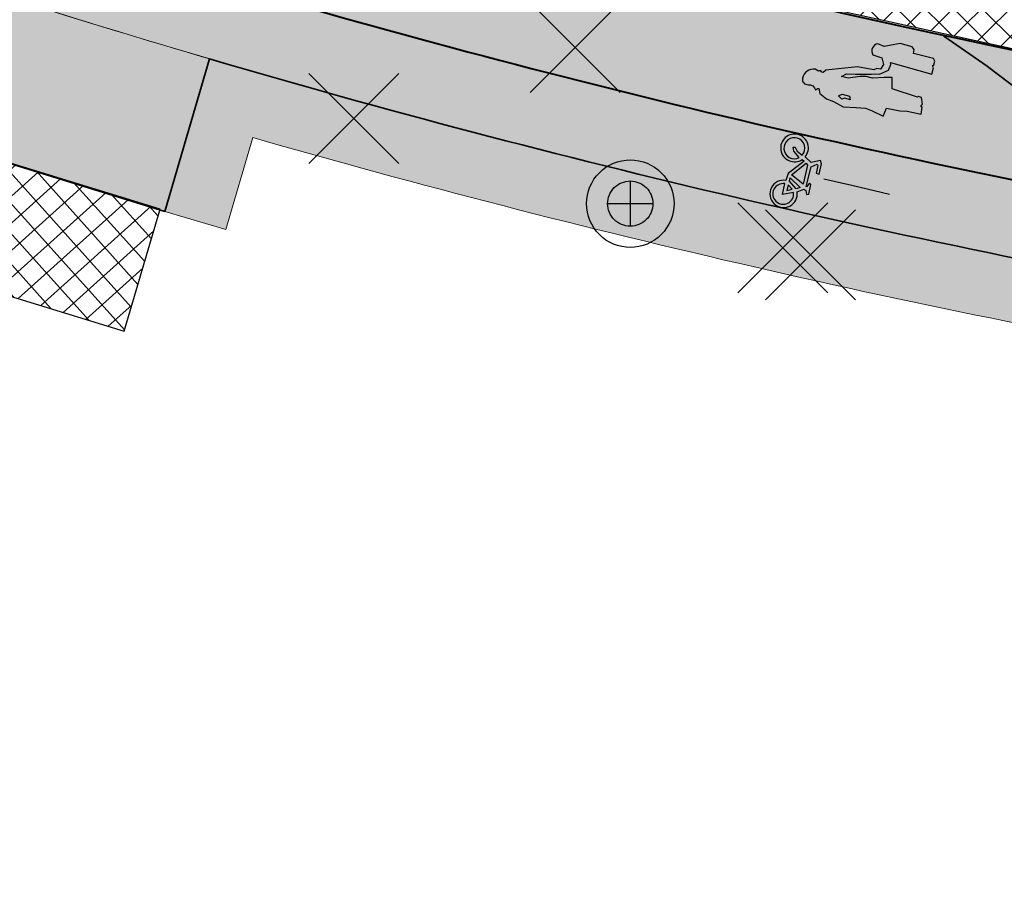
# Model space of a CAD drawing. Header units: metres. Extents: x 538891 to 1080079, y 6588829 to 13178720.
# Tile 120 of 256: x 539344 to 539360, y 6589425 to 6589438. Entities that reach past the tile are written whole.
import ezdxf

# ---------------------------------------------------------------- set-up
doc = ezdxf.new("R2010")
doc.units = ezdxf.units.M
doc.header["$LTSCALE"] = 0.4
doc.layers.add('KOLDE PST', color=7, linetype='Continuous')

# ---------------------------------------------------------------- blocks, each defined once
blk = doc.blocks.new('#9_019061_PP_TL (2D)')
at = {"linetype": 'Continuous', "lineweight": 0, "true_color": 0xffdf7f}
h = blk.add_hatch(color=41, dxfattribs=at)
edge = h.paths.add_edge_path()
edge.add_arc((539039.415, 6589463.244), 48.3, 66.5731, 76.1419, ccw=False)
edge.add_line((539058.618, 6589507.563), (539066.035, 6589504.349))
edge.add_arc((539086.589, 6589551.788), 51.7, 246.5731, 263.6668)
edge.add_line((539080.886, 6589500.403), (539120.723, 6589495.982))
edge.add_arc((539112.637, 6589423.129), 73.3, 66.82796, 83.66684, ccw=False)
edge.add_line((539141.481, 6589490.516), (539168.781, 6589478.831))
edge.add_arc((539204.865, 6589563.133), 91.7, 246.82796, 267.8302)
edge.add_line((539201.393, 6589471.499), (539210.416, 6589471.157))
edge.add_arc((539208.587, 6589422.891), 48.3, 71.3095, 87.8302, ccw=False)
edge.add_line((539224.065, 6589468.644), (539232.022, 6589465.953))
edge.add_arc((539222.408, 6589437.535), 30, 32.6235, 71.3095, ccw=False)
edge.add_line((539247.675, 6589453.708), (539249.016, 6589451.613))
edge.add_line((539249.016, 6589451.613), (539252.513, 6589453.823))
edge.add_line((539252.513, 6589453.823), (539252.222, 6589454.283))
edge.add_arc((539255.603, 6589456.42), 4, 78.3407, 212.2931, ccw=False)
edge.add_line((539256.412, 6589460.337), (539306.731, 6589449.954))
edge.add_arc((539266.313, 6589254.081), 200, 69.3819, 78.34077, ccw=False)
edge.add_arc((539390.16, 6589583.254), 151.7, 249.3819, 260.12627)
edge.add_line((539364.147, 6589433.801), (539400.306, 6589427.507))
edge.add_arc((539374.876, 6589281.404), 148.3, 76.5459, 80.12627, ccw=False)
edge.add_line((539409.38, 6589425.634), (539415.676, 6589424.127))
edge.add_line((539415.676, 6589424.127), (539461.916, 6589412.656))
edge.add_line((539461.916, 6589412.656), (539501.021, 6589403.157))
edge.add_arc((539453.811, 6589208.809), 200, 68.6685, 76.34654, ccw=False)
edge.add_line((539526.564, 6589395.107), (539542.97, 6589388.7))
edge.add_arc((539635.075, 6589624.554), 253.2, 248.6685, 261.88806)
edge.add_arc((539543.285, 6588980.562), 397.3, 71.92423, 81.88806, ccw=False)
edge.add_arc((539703.185, 6589464.418), 112.304, 250.965, 252.46069)
edge.add_arc((539871.374, 6589937.522), 614.357, 250.800774, 252.296459)
edge.add_line((539684.553, 6589352.259), (539685.573, 6589355.293))
edge.add_arc((539758.706, 6589594.357), 250, 250.66068, 252.99044, ccw=False)
edge.add_arc((539543.285, 6588980.562), 400.5, 70.66068, 78.54998)
edge.add_arc((539623.186, 6589375.052), 2, 166.3465, 258.55, ccw=False)
edge.add_line((539621.243, 6589375.524), (539622.146, 6589379.24))
edge.add_line((539622.146, 6589379.24), (539618.259, 6589380.184))
edge.add_line((539618.259, 6589380.184), (539617.265, 6589376.092))
edge.add_arc((539615.321, 6589376.564), 2, 259.6901, 346.3466, ccw=False)
edge.add_arc((539543.285, 6588980.562), 400.5, 79.69013, 81.88806)
edge.add_arc((539635.075, 6589624.554), 250, 248.6685, 261.88806, ccw=False)
edge.add_line((539544.135, 6589391.681), (539527.728, 6589398.088))
edge.add_arc((539453.811, 6589208.809), 203.2, 68.6685, 76.34654)
edge.add_line((539501.777, 6589406.266), (539462.679, 6589415.764))
edge.add_line((539462.679, 6589415.764), (539428.909, 6589424.142))
edge.add_arc((539429.39, 6589426.083), 2, 166.067, 256.067, ccw=False)
edge.add_line((539427.449, 6589426.565), (539427.485, 6589426.71))
edge.add_line((539427.485, 6589426.71), (539423.603, 6589427.673))
edge.add_line((539423.603, 6589427.673), (539423.577, 6589427.567))
edge.add_arc((539421.635, 6589428.049), 2, 256.5459, 346.067, ccw=False)
edge.add_line((539421.17, 6589426.104), (539410.125, 6589428.746))
edge.add_arc((539374.876, 6589281.404), 151.5, 76.5459, 80.12627)
edge.add_line((539400.854, 6589430.66), (539364.696, 6589436.953))
edge.add_arc((539390.16, 6589583.254), 148.5, 248.69692, 260.12627, ccw=False)
edge.add_line((539336.21, 6589444.9), (539332.565, 6589446.322))
edge.add_arc((539259.573, 6589259.245), 200.812, 68.68564, 74.77494)
edge.add_arc((539312.832, 6589454.939), 2, 166.067, 254.8231, ccw=False)
edge.add_line((539310.891, 6589455.421), (539310.941, 6589455.623))
edge.add_line((539310.941, 6589455.623), (539305.987, 6589456.852))
edge.add_line((539305.987, 6589456.852), (539305.943, 6589456.673))
edge.add_arc((539304.002, 6589457.154), 2, 258.3408, 346.067, ccw=False)
edge.add_line((539303.597, 6589455.196), (539232.714, 6589469.822))
edge.add_arc((539252.923, 6589567.759), 100, 252.98361, 258.34077, ccw=False)
edge.add_arc((539208.587, 6589422.892), 51.5, 72.9836, 78.6599)
edge.add_arc((539219.107, 6589475.347), 2, 165.7555, 258.6599, ccw=False)
edge.add_line((539217.168, 6589475.839), (539217.896, 6589478.706))
edge.add_line((539217.896, 6589478.706), (539213.043, 6589479.91))
edge.add_line((539213.043, 6589479.91), (539212.02, 6589475.881))
edge.add_arc((539210.082, 6589476.373), 2, 267.8302, 345.7555, ccw=False)
edge.add_line((539210.006, 6589474.375), (539201.514, 6589474.696))
edge.add_arc((539204.865, 6589563.133), 88.5, 246.82796, 267.8302, ccw=False)
edge.add_line((539170.04, 6589481.772), (539142.74, 6589493.458))
edge.add_arc((539112.637, 6589423.129), 76.5, 66.82796, 83.66684)
edge.add_line((539121.076, 6589499.162), (539081.239, 6589503.584))
edge.add_arc((539086.589, 6589551.788), 48.5, 246.5731, 263.6668, ccw=False)
edge.add_line((539067.307, 6589507.286), (539059.891, 6589510.499))
edge.add_arc((539039.415, 6589463.245), 51.5, 66.5731, 76.1419)
edge.add_line((539051.751, 6589513.245), (539050.984, 6589510.138))
h = blk.add_hatch(color=41, dxfattribs=at)
edge = h.paths.add_edge_path()
edge.add_arc((539390.16, 6589583.254), 151.7, 251.94098, 253.64066, ccw=False)
edge.add_line((539343.134, 6589439.027), (539342.359, 6589436.65))
edge.add_line((539342.359, 6589436.65), (539346.728, 6589435.297))
edge.add_line((539346.728, 6589435.297), (539347.432, 6589437.695))
at = {"color": 41, "linetype": 'Continuous', "lineweight": 9, "true_color": 0xffdf7f, "flags": 128}
for points in [[(539232.022, 6589465.953, -0.170422), (539247.675, 6589453.708), (539249.016, 6589451.613), (539252.513, 6589453.823), (539252.222, 6589454.283, -0.661587), (539256.412, 6589460.337), (539306.731, 6589449.954, -0.03911), (539336.741, 6589441.27, 0.046916), (539364.147, 6589433.801), (539400.306, 6589427.507, -0.015624), (539409.38, 6589425.634), (539415.676, 6589424.127), (539461.916, 6589412.656), (539501.021, 6589403.157, -0.033514), (539526.564, 6589395.107), (539542.97, 6589388.7, 0.057745)], [(539544.135, 6589391.681), (539527.728, 6589398.088, 0.033514), (539501.777, 6589406.266), (539462.679, 6589415.764), (539428.909, 6589424.142, -0.414214), (539427.449, 6589426.565), (539427.485, 6589426.71), (539423.603, 6589427.673), (539423.577, 6589427.567, -0.411767), (539421.17, 6589426.104), (539410.125, 6589428.746, 0.015624), (539400.854, 6589430.66), (539364.696, 6589436.953, -0.049911), (539336.21, 6589444.9), (539332.565, 6589446.322, 0.026576), (539312.308, 6589453.009, -0.407869), (539310.891, 6589455.421), (539310.941, 6589455.623), (539305.987, 6589456.852), (539305.943, 6589456.673, -0.402637), (539303.597, 6589455.196), (539232.714, 6589469.822, -0.023379), (539223.658, 6589472.137, 0.024772)]]:
    blk.add_lwpolyline(points, format="xyb", dxfattribs=at)
at = {"color": 5, "linetype": 'Continuous', "lineweight": 35, "true_color": 0x0000ff, "flags": 128}
blk.add_lwpolyline([(539400.306, 6589427.507), (539364.147, 6589433.801, -0.028306), (539347.432, 6589437.695), (539346.728, 6589435.297), (539342.359, 6589436.65), (539343.134, 6589439.027, -0.011169), (539336.74, 6589441.271, 0.039109), (539306.731, 6589449.954), (539282.313, 6589454.993), (539281.808, 6589452.544), (539277.401, 6589453.454), (539277.906, 6589455.902), (539256.412, 6589460.337, 0.661587), (539252.222, 6589454.283), (539252.513, 6589453.823)], format="xyb", dxfattribs=at)
at = {"color": 5, "linetype": 'Continuous', "lineweight": 40, "true_color": 0x0000ff, "flags": 128}
blk.add_lwpolyline([(539312.308, 6589453.009, -0.026499), (539332.508, 6589446.344), (539336.21, 6589444.9, 0.049911), (539364.696, 6589436.953), (539400.854, 6589430.66, -0.015624), (539410.125, 6589428.746), (539421.17, 6589426.104, 0.411767), (539423.577, 6589427.567), (539423.603, 6589427.673)], format="xyb", dxfattribs=at)
at = {"color": 41, "linetype": 'Continuous', "lineweight": 9, "true_color": 0xffdf7f, "flags": 128}
blk.add_lwpolyline([(539347.432, 6589437.695, -0.007416), (539343.134, 6589439.027), (539342.359, 6589436.65), (539346.728, 6589435.297), (539347.432, 6589437.695)], format="xyb", close=True, dxfattribs=at)
at = {"color": 5, "linetype": 'Continuous', "lineweight": 35, "true_color": 0x0000ff, "flags": 128}
blk.add_lwpolyline([(539360.331, 6589437.07), (539359.657, 6589437.578), (539359.656, 6589437.579), (539358.975, 6589438.053)], dxfattribs=at)
blk = doc.blocks.new('KOLDE PST TL')
at = {"color": 7}
blk.add_blockref('#9_019061_PP_TL (2D)', (0, 0), dxfattribs=at)
blk = doc.blocks.new('#13_Kolde pst HP -xref$0$likvideeritav')
at = {"color": 1, "linetype": 'Continuous', "lineweight": 25, "true_color": 0xff0000}
for p, q in [((0.707, -0.707), (-0.707, 0.707)), ((0.707, 0.707), (-0.707, -0.707))]:
    blk.add_line(p, q, dxfattribs=at)
blk = doc.blocks.new('#13_KOLDE TAIM (2D)')
at = {"linetype": 'Continuous', "lineweight": 5, "true_color": 0xcc9900}
h = blk.add_hatch(dxfattribs=at)
h.set_pattern_fill('#13_ANSI37', color=42, style=0, pattern_type=2)
h.set_pattern_definition([(45, (0, 0), (-0.224506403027, 0.224506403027), []), (135, (0, 0), (-0.224506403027, -0.224506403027), [])])
h.paths.add_polyline_path([(539346.154, 6589441.424), (539349.77, 6589444.96), (539368.605, 6589440.283), (539367.963, 6589436.385), (539361.047, 6589437.635), (539355.301, 6589438.903), (539349.778, 6589440.35)])
at = {"linetype": 'Continuous', "lineweight": 0, "true_color": 0xc4f877}
h = blk.add_hatch(color=71, dxfattribs=at)
edge = h.paths.add_edge_path()
edge.add_line((539347.688, 6589435.015), (539348.111, 6589436.457))
edge.add_arc((539390.16, 6589583.254), 152.7, 254.01587, 260.12628)
edge.add_line((539363.976, 6589432.815), (539400.134, 6589426.522))
edge.add_arc((539374.876, 6589281.406), 147.298, 79.83799, 80.12627, ccw=False)
edge.add_line((539400.864, 6589426.393), (539400.41, 6589423.954))
edge.add_line((539400.41, 6589423.954), (539406.751, 6589422.671))
edge.add_line((539406.751, 6589422.671), (539408.02, 6589423.013))
edge.add_line((539408.02, 6589423.013), (539429.424, 6589419.171))
edge.add_line((539429.424, 6589419.171), (539460.997, 6589411.339))
edge.add_line((539460.997, 6589411.339), (539460.524, 6589409.392))
edge.add_line((539460.524, 6589409.392), (539466.841, 6589407.858))
edge.add_line((539466.841, 6589407.858), (539467.429, 6589410.279))
edge.add_line((539467.429, 6589410.279), (539518.189, 6589396.924))
edge.add_line((539518.189, 6589396.924), (539517.425, 6589394.727))
edge.add_arc((539453.812, 6589208.809), 196.499, 69.22251, 71.11119, ccw=False)
edge.add_line((539523.518, 6589392.529), (539524.393, 6589394.871))
edge.add_arc((539453.811, 6589208.809), 199, 68.6685, 69.22618, ccw=False)
edge.add_line((539526.2, 6589394.175), (539542.607, 6589387.768))
edge.add_arc((539635.075, 6589624.554), 254.2, 248.6685, 256.72852)
edge.add_line((539576.72, 6589377.142), (539576.212, 6589374.95))
edge.add_arc((539635.075, 6589624.553), 256.449, 256.7305, 258.18668)
edge.add_line((539582.574, 6589373.535), (539583.043, 6589375.736))
edge.add_arc((539629.221, 6589594.193), 223.285, 258.06446, 260.10659)
edge.add_line((539590.857, 6589374.229), (539590.342, 6589372.719))
edge.add_line((539590.342, 6589372.719), (539591.383, 6589372.364))
edge.add_line((539591.383, 6589372.364), (539592.281, 6589374.996))
edge.add_arc((539635.075, 6589624.553), 253.199, 257.96325, 260.26951, ccw=False)
edge.add_line((539582.273, 6589376.92), (539581.804, 6589374.72))
edge.add_line((539581.804, 6589374.72), (539581.804, 6589374.72))
edge.add_arc((539635.075, 6589624.554), 255.45, 256.95392, 257.96325, ccw=False)
edge.add_line((539577.411, 6589375.697), (539577.919, 6589377.889))
edge.add_arc((539635.075, 6589624.554), 253.2, 248.6685, 256.95392, ccw=False)
edge.add_line((539542.97, 6589388.7), (539526.564, 6589395.107))
edge.add_arc((539453.811, 6589208.809), 200, 68.6685, 69.5141)
edge.add_line((539523.807, 6589396.16), (539522.932, 6589393.818))
edge.add_arc((539453.812, 6589208.809), 197.5, 69.5141, 70.8196)
edge.add_line((539518.699, 6589395.345), (539519.52, 6589397.706))
edge.add_arc((539453.811, 6589208.809), 200, 70.8196, 76.34654)
edge.add_line((539501.021, 6589403.157), (539466.695, 6589411.495))
edge.add_line((539466.695, 6589411.495), (539466.105, 6589409.066))
edge.add_line((539466.105, 6589409.066), (539461.732, 6589410.128))
edge.add_line((539461.732, 6589410.128), (539462.322, 6589412.555))
edge.add_line((539462.322, 6589412.555), (539415.676, 6589424.127))
edge.add_line((539415.676, 6589424.127), (539409.38, 6589425.634))
edge.add_arc((539374.876, 6589281.404), 148.3, 76.5459, 77.68055)
edge.add_line((539406.517, 6589426.289), (539405.984, 6589423.846))
edge.add_line((539405.984, 6589423.846), (539401.573, 6589424.739))
edge.add_line((539401.573, 6589424.739), (539402.031, 6589427.196))
edge.add_arc((539374.876, 6589281.406), 148.298, 79.44901, 80.12628)
edge.add_line((539400.306, 6589427.507), (539364.147, 6589433.801))
edge.add_arc((539390.16, 6589583.253), 151.7, 253.64065, 260.12628, ccw=False)
edge.add_line((539347.432, 6589437.695), (539346.728, 6589435.297))
edge.add_line((539346.728, 6589435.297), (539347.688, 6589435.015))
at = {"linetype": 'Continuous', "lineweight": 5, "true_color": 0xcc9900}
h = blk.add_hatch(dxfattribs=at)
h.set_pattern_fill('#13_ANSI37-8', color=42, style=0, pattern_type=2)
h.set_pattern_definition([(41.953, (539344.22957, 6589435.0351), (-0.212257, 0.23612), []), (131.953, (539344.22957, 6589435.0351), (-0.23612, -0.212257), [])])
h.paths.add_polyline_path([(539346.087, 6589433.416), (539346.656, 6589435.334), (539342.354, 6589436.654), (539341.803, 6589434.731)])
at = {"color": 42, "linetype": 'Continuous', "lineweight": 25, "true_color": 0xcc9900, "flags": 128}
for points in [[(539346.154, 6589441.424), (539349.77, 6589444.96), (539368.605, 6589440.283), (539367.963, 6589436.385), (539361.047, 6589437.635), (539355.301, 6589438.903), (539349.778, 6589440.35)], [(539346.087, 6589433.416), (539346.656, 6589435.334), (539342.354, 6589436.654), (539341.803, 6589434.731)]]:
    blk.add_lwpolyline(points, close=True, dxfattribs=at)
at = {"color": 71, "linetype": 'Continuous', "lineweight": 5, "true_color": 0xc4f877, "flags": 128}
blk.add_lwpolyline([(539400.306, 6589427.507), (539364.147, 6589433.801, -0.028306), (539347.432, 6589437.695), (539346.728, 6589435.297), (539347.688, 6589435.015), (539348.111, 6589436.457, 0.026668), (539363.976, 6589432.815), (539400.134, 6589426.522, -0.001258)], format="xyb", dxfattribs=at)
at = {"color": 1, "true_color": 0xff0000}
for p in [(539353.178, 6589437.874), (539349.697, 6589436.76), (539356.44, 6589434.726), (539356.876, 6589434.617)]:
    blk.add_blockref('#13_Kolde pst HP -xref$0$likvideeritav', p, dxfattribs=at)
blk = doc.blocks.new('Kolde pst Taim')
at = {"color": 13, "true_color": 0xff4646}
blk.add_blockref('#13_KOLDE TAIM (2D)', (0, 0), dxfattribs=at)
blk = doc.blocks.new('#15_Kolde pst ELV-3 (2D)')
at = {"color": 1, "linetype": 'Continuous', "lineweight": 25, "true_color": 0xff0000}
for p, q in [((539354.044, 6589435.776), (539354.044, 6589435.064)), ((539353.688, 6589435.42), (539354.4, 6589435.42))]:
    blk.add_line(p, q, dxfattribs=at)
at = {"color": 1, "linetype": 'Continuous', "lineweight": 25, "true_color": 0xff0000, "flags": 128}
for points in [[(539354.732, 6589435.42), (539354.728, 6589435.352), (539354.719, 6589435.286), (539354.702, 6589435.22), (539354.679, 6589435.156), (539354.651, 6589435.095), (539354.616, 6589435.038), (539354.576, 6589434.983), (539354.53, 6589434.933), (539354.48, 6589434.888), (539354.426, 6589434.848), (539354.368, 6589434.813), (539354.307, 6589434.784), (539354.244, 6589434.762), (539354.178, 6589434.745), (539354.111, 6589434.735), (539354.044, 6589434.732), (539353.977, 6589434.735), (539353.91, 6589434.745), (539353.844, 6589434.762), (539353.781, 6589434.784), (539353.72, 6589434.813), (539353.662, 6589434.848), (539353.608, 6589434.888), (539353.558, 6589434.933), (539353.512, 6589434.983), (539353.472, 6589435.038), (539353.438, 6589435.095), (539353.409, 6589435.156), (539353.386, 6589435.22), (539353.37, 6589435.286), (539353.36, 6589435.352), (539353.356, 6589435.42), (539353.36, 6589435.487), (539353.37, 6589435.554), (539353.386, 6589435.619), (539353.409, 6589435.683), (539353.438, 6589435.744), (539353.472, 6589435.802), (539353.512, 6589435.856), (539353.558, 6589435.906), (539353.608, 6589435.951), (539353.662, 6589435.991), (539353.72, 6589436.026), (539353.781, 6589436.055), (539353.844, 6589436.078), (539353.91, 6589436.094), (539353.977, 6589436.104), (539354.044, 6589436.107), (539354.111, 6589436.104), (539354.178, 6589436.094), (539354.244, 6589436.078), (539354.307, 6589436.055), (539354.368, 6589436.026), (539354.426, 6589435.991), (539354.48, 6589435.951), (539354.53, 6589435.906), (539354.576, 6589435.856), (539354.616, 6589435.802), (539354.651, 6589435.744), (539354.679, 6589435.683), (539354.702, 6589435.619), (539354.719, 6589435.554), (539354.728, 6589435.487)], [(539354.732, 6589435.42), (539354.728, 6589435.352), (539354.719, 6589435.286), (539354.702, 6589435.22), (539354.679, 6589435.156), (539354.651, 6589435.095), (539354.616, 6589435.038), (539354.576, 6589434.983), (539354.53, 6589434.933), (539354.48, 6589434.888), (539354.426, 6589434.848), (539354.368, 6589434.813), (539354.307, 6589434.784), (539354.244, 6589434.762), (539354.178, 6589434.745), (539354.111, 6589434.735), (539354.044, 6589434.732), (539353.977, 6589434.735), (539353.91, 6589434.745), (539353.844, 6589434.762), (539353.781, 6589434.784), (539353.72, 6589434.813), (539353.662, 6589434.848), (539353.608, 6589434.888), (539353.558, 6589434.933), (539353.512, 6589434.983), (539353.472, 6589435.038), (539353.438, 6589435.095), (539353.409, 6589435.156), (539353.386, 6589435.22), (539353.37, 6589435.286), (539353.36, 6589435.352), (539353.356, 6589435.42), (539353.36, 6589435.487), (539353.37, 6589435.554), (539353.386, 6589435.619), (539353.409, 6589435.683), (539353.438, 6589435.744), (539353.472, 6589435.802), (539353.512, 6589435.856), (539353.558, 6589435.906), (539353.608, 6589435.951), (539353.662, 6589435.991), (539353.72, 6589436.026), (539353.781, 6589436.055), (539353.844, 6589436.078), (539353.91, 6589436.094), (539353.977, 6589436.104), (539354.044, 6589436.107), (539354.111, 6589436.104), (539354.178, 6589436.094), (539354.244, 6589436.078), (539354.307, 6589436.055), (539354.368, 6589436.026), (539354.426, 6589435.991), (539354.48, 6589435.951), (539354.53, 6589435.906), (539354.576, 6589435.856), (539354.616, 6589435.802), (539354.651, 6589435.744), (539354.679, 6589435.683), (539354.702, 6589435.619), (539354.719, 6589435.554), (539354.728, 6589435.487)], [(539354.4, 6589435.42), (539354.398, 6589435.385), (539354.393, 6589435.35), (539354.385, 6589435.316), (539354.373, 6589435.283), (539354.358, 6589435.252), (539354.34, 6589435.222), (539354.319, 6589435.194), (539354.296, 6589435.168), (539354.27, 6589435.145), (539354.242, 6589435.124), (539354.212, 6589435.106), (539354.18, 6589435.091), (539354.147, 6589435.079), (539354.113, 6589435.071), (539354.079, 6589435.065), (539354.044, 6589435.064), (539354.009, 6589435.065), (539353.975, 6589435.071), (539353.941, 6589435.079), (539353.908, 6589435.091), (539353.876, 6589435.106), (539353.846, 6589435.124), (539353.818, 6589435.145), (539353.792, 6589435.168), (539353.769, 6589435.194), (539353.748, 6589435.222), (539353.73, 6589435.252), (539353.715, 6589435.283), (539353.703, 6589435.316), (539353.695, 6589435.35), (539353.69, 6589435.385), (539353.688, 6589435.42), (539353.69, 6589435.455), (539353.695, 6589435.489), (539353.703, 6589435.523), (539353.715, 6589435.556), (539353.73, 6589435.587), (539353.748, 6589435.617), (539353.769, 6589435.645), (539353.792, 6589435.671), (539353.818, 6589435.695), (539353.846, 6589435.716), (539353.876, 6589435.734), (539353.908, 6589435.748), (539353.941, 6589435.76), (539353.975, 6589435.769), (539354.009, 6589435.774), (539354.044, 6589435.776), (539354.079, 6589435.774), (539354.113, 6589435.769), (539354.147, 6589435.76), (539354.18, 6589435.748), (539354.212, 6589435.734), (539354.242, 6589435.716), (539354.27, 6589435.695), (539354.296, 6589435.671), (539354.319, 6589435.645), (539354.34, 6589435.617), (539354.358, 6589435.587), (539354.373, 6589435.556), (539354.385, 6589435.523), (539354.393, 6589435.489), (539354.398, 6589435.455)], [(539354.4, 6589435.42), (539354.398, 6589435.385), (539354.393, 6589435.35), (539354.385, 6589435.316), (539354.373, 6589435.283), (539354.358, 6589435.252), (539354.34, 6589435.222), (539354.319, 6589435.194), (539354.296, 6589435.168), (539354.27, 6589435.145), (539354.242, 6589435.124), (539354.212, 6589435.106), (539354.18, 6589435.091), (539354.147, 6589435.079), (539354.113, 6589435.071), (539354.079, 6589435.065), (539354.044, 6589435.064), (539354.009, 6589435.065), (539353.975, 6589435.071), (539353.941, 6589435.079), (539353.908, 6589435.091), (539353.876, 6589435.106), (539353.846, 6589435.124), (539353.818, 6589435.145), (539353.792, 6589435.168), (539353.769, 6589435.194), (539353.748, 6589435.222), (539353.73, 6589435.252), (539353.715, 6589435.283), (539353.703, 6589435.316), (539353.695, 6589435.35), (539353.69, 6589435.385), (539353.688, 6589435.42), (539353.69, 6589435.455), (539353.695, 6589435.489), (539353.703, 6589435.523), (539353.715, 6589435.556), (539353.73, 6589435.587), (539353.748, 6589435.617), (539353.769, 6589435.645), (539353.792, 6589435.671), (539353.818, 6589435.695), (539353.846, 6589435.716), (539353.876, 6589435.734), (539353.908, 6589435.748), (539353.941, 6589435.76), (539353.975, 6589435.769), (539354.009, 6589435.774), (539354.044, 6589435.776), (539354.079, 6589435.774), (539354.113, 6589435.769), (539354.147, 6589435.76), (539354.18, 6589435.748), (539354.212, 6589435.734), (539354.242, 6589435.716), (539354.27, 6589435.695), (539354.296, 6589435.671), (539354.319, 6589435.645), (539354.34, 6589435.617), (539354.358, 6589435.587), (539354.373, 6589435.556), (539354.385, 6589435.523), (539354.393, 6589435.489), (539354.398, 6589435.455)]]:
    blk.add_lwpolyline(points, close=True, dxfattribs=at)
blk = doc.blocks.new('Kolde pst EL')
at = {"color": 13, "true_color": 0xff4646}
blk.add_blockref('#15_Kolde pst ELV-3 (2D)', (0, 0), dxfattribs=at)
blk = doc.blocks.new('#16_019061_PP_TL_liiklusskeem$0$jalakäijad')
at = {"linetype": 'Continuous', "lineweight": 0}
h = blk.add_hatch(color=7, dxfattribs=at)
h.paths.add_polyline_path([(0.059, 1.95), (0.039, 1.947), (0.021, 1.939), (0.005, 1.928), (-0.007, 1.913), (-0.016, 1.895), (-0.021, 1.876), (-0.021, 1.857), (-0.016, 1.837), (-0.011, 1.819), (-0.009, 1.8), (-0.011, 1.78), (-0.016, 1.762), (-0.025, 1.744), (-0.036, 1.729), (-0.051, 1.716), (-0.067, 1.705), (-0.06, 1.701), (-0.054, 1.696), (-0.049, 1.691), (-0.044, 1.685), (-0.039, 1.679), (-0.036, 1.672), (-0.032, 1.666), (-0.029, 1.659), (-0.104, 1.623), (-0.158, 1.501), (-0.166, 1.385), (-0.208, 1.218), (-0.166, 1.014), (-0.134, 0.87), (-0.147, 0.757), (-0.187, 0.571), (-0.053, 0.553), (-0.035, 0.338), (-0.008, 0.225), (0, 0), (0.112, 0.018), (0.12, 0.047), (0.158, 0.025), (0.257, 0.068), (0.257, 0.113), (0.246, 0.129), (0.265, 0.546), (0.436, 0.59), (0.406, 0.716), (0.345, 0.886), (0.345, 0.989), (0.321, 1.081), (0.248, 1.26), (0.246, 1.363), (0.307, 1.302), (0.337, 1.165), (0.403, 0.92), (0.425, 0.853), (0.436, 0.798), (0.537, 0.678), (0.631, 0.669), (0.657, 0.678), (0.649, 0.005), (0.756, 0.005), (0.778, 0.03), (0.802, 0.013), (0.86, 0.013), (0.898, 0.043), (0.892, 0.367), (0.951, 0.374), (0.986, 0.417), (0.989, 0.612), (0.876, 0.841), (0.89, 0.948), (0.876, 0.972), (0.856, 0.992), (0.832, 1.006), (0.805, 1.013), (0.778, 1.014), (0.751, 1.008), (0.726, 0.995), (0.705, 0.977), (0.695, 0.832), (0.599, 0.778), (0.516, 0.803), (0.51, 0.861), (0.478, 0.904), (0.457, 1.161), (0.275, 1.626), (0.232, 1.659), (0.232, 1.68), (0.248, 1.709), (0.232, 1.739), (0.246, 1.793), (0.238, 1.825), (0.225, 1.856), (0.207, 1.884), (0.183, 1.908), (0.155, 1.927), (0.125, 1.941), (0.092, 1.949)])
h.paths.add_polyline_path([(-0.096, 1.265), (-0.072, 1.227), (-0.072, 1.136), (-0.021, 1.165), (-0.021, 1.285), (-0.059, 1.331)])
at = {"color": 7, "linetype": 'Continuous', "lineweight": 25, "flags": 128}
blk.add_lwpolyline([(0.232, 1.68), (0.248, 1.709), (0.232, 1.739), (0.246, 1.793, 0.390047), (0.059, 1.95, 0.508424), (-0.016, 1.837, -0.37692), (-0.067, 1.705, -0.177835), (-0.029, 1.659), (-0.104, 1.623), (-0.158, 1.501), (-0.166, 1.385), (-0.208, 1.218), (-0.166, 1.014), (-0.134, 0.87), (-0.147, 0.757), (-0.187, 0.571), (-0.053, 0.553), (-0.035, 0.338), (-0.008, 0.225), (0, 0), (0.112, 0.018), (0.12, 0.047), (0.158, 0.025), (0.257, 0.068), (0.257, 0.113), (0.246, 0.129), (0.265, 0.546), (0.436, 0.59), (0.406, 0.716), (0.345, 0.886), (0.345, 0.989), (0.321, 1.081), (0.248, 1.26), (0.246, 1.363), (0.307, 1.302), (0.337, 1.165), (0.403, 0.92), (0.425, 0.853), (0.436, 0.798), (0.537, 0.678), (0.631, 0.669), (0.657, 0.678), (0.649, 0.005), (0.756, 0.005), (0.778, 0.03), (0.802, 0.013), (0.86, 0.013), (0.898, 0.043), (0.892, 0.367), (0.951, 0.374), (0.986, 0.417), (0.989, 0.612), (0.876, 0.841), (0.89, 0.948, 0.548938), (0.705, 0.977), (0.695, 0.832), (0.599, 0.778), (0.516, 0.803), (0.51, 0.861), (0.478, 0.904), (0.457, 1.161), (0.275, 1.626), (0.232, 1.659), (0.232, 1.68)], format="xyb", dxfattribs=at)
blk.add_lwpolyline([(-0.059, 1.331), (-0.021, 1.285), (-0.021, 1.165), (-0.072, 1.136), (-0.072, 1.227), (-0.096, 1.265), (-0.059, 1.331)], dxfattribs=at)
blk = doc.blocks.new('#16_019061_PP_TL_liiklusskeem$0$ratas')
at = {"linetype": 'Continuous', "lineweight": 0}
h = blk.add_hatch(color=7, dxfattribs=at)
h.paths.add_polyline_path([(0.18, 0.862), (0.122, 0.822), (0.206, 0.658), (0.125, 0.514), (0.062, 0.537), (-0.006, 0.544), (-0.073, 0.534), (-0.136, 0.508), (-0.19, 0.467), (-0.232, 0.413), (-0.26, 0.351), (-0.272, 0.284), (-0.266, 0.217), (-0.244, 0.152), (-0.207, 0.095), (-0.157, 0.05), (-0.097, 0.018), (-0.03, 0.002), (0.038, 0.003), (0.103, 0.02), (0.162, 0.054), (0.211, 0.101), (0.247, 0.159), (0.268, 0.224), (0.271, 0.291), (0.258, 0.358), (0.229, 0.419), (0.185, 0.472), (0.21, 0.517), (0.52, 0.266), (0.659, 0.25), (0.679, 0.168), (0.722, 0.096), (0.786, 0.041), (0.863, 0.008), (0.947, 0.001), (1.029, 0.02), (1.101, 0.064), (1.156, 0.128), (1.189, 0.205), (1.196, 0.289), (1.177, 0.371), (1.133, 0.443), (1.07, 0.498), (0.992, 0.531), (0.908, 0.538), (0.826, 0.519), (0.747, 0.639), (0.763, 0.678), (0.84, 0.709), (0.82, 0.755), (0.627, 0.749), (0.606, 0.715), (0.688, 0.675), (0.687, 0.667), (0.284, 0.675), (0.206, 0.776), (0.228, 0.795), (0.384, 0.802), (0.393, 0.862)])
h.paths.add_polyline_path([(0.855, 0.452), (0.946, 0.252), (0.727, 0.245), (0.742, 0.183), (0.775, 0.129), (0.824, 0.088), (0.882, 0.064), (0.946, 0.059), (1.008, 0.073), (1.062, 0.106), (1.103, 0.154), (1.128, 0.213), (1.134, 0.276), (1.119, 0.338), (1.087, 0.393), (1.039, 0.435), (0.981, 0.46), (0.917, 0.466)])
h.paths.add_polyline_path([(-0.047, 0.469), (-0.094, 0.45), (-0.135, 0.421), (-0.168, 0.382), (-0.19, 0.336), (-0.2, 0.287), (-0.198, 0.236), (-0.184, 0.187), (-0.158, 0.144), (-0.123, 0.108), (-0.079, 0.082), (-0.031, 0.067), (0.02, 0.064), (0.069, 0.074), (0.115, 0.095), (0.154, 0.127), (0.185, 0.168), (0.204, 0.215), (0.211, 0.265), (0.206, 0.315), (0.189, 0.363), (0.161, 0.405), (0.063, 0.27), (-0.008, 0.245), (-0.015, 0.281), (0.047, 0.336), (0.101, 0.452), (0.053, 0.47), (0.003, 0.476)])
h.paths.add_polyline_path([(0.589, 0.325), (0.659, 0.323), (0.773, 0.485), (0.733, 0.559)])
h.paths.add_polyline_path([(0.24, 0.561), (0.526, 0.334), (0.653, 0.599), (0.269, 0.599)])
at = {"color": 7, "linetype": 'Continuous', "lineweight": 25, "flags": 128}
for points in [[(0.393, 0.862), (0.18, 0.862), (0.122, 0.822), (0.206, 0.658), (0.125, 0.514, 0.547832), (-0.272, 0.284, 0.547832), (0.103, 0.02, 0.547832), (0.185, 0.472), (0.21, 0.517), (0.52, 0.266), (0.659, 0.25, 0.726631), (1.156, 0.128, 0.726631), (0.826, 0.519), (0.747, 0.639), (0.763, 0.678), (0.84, 0.709), (0.82, 0.755), (0.627, 0.749), (0.606, 0.715), (0.688, 0.675), (0.687, 0.667), (0.284, 0.675), (0.206, 0.776), (0.228, 0.795), (0.384, 0.802), (0.393, 0.862)], [(0.161, 0.405), (0.063, 0.27), (-0.008, 0.245), (-0.015, 0.281), (0.047, 0.336), (0.101, 0.452, 0.536818), (-0.2, 0.287, 0.536818), (0.069, 0.074, 0.536818), (0.161, 0.405)], [(0.855, 0.452), (0.946, 0.252), (0.727, 0.245, 0.722252), (1.103, 0.154, 0.722252), (0.855, 0.452)]]:
    blk.add_lwpolyline(points, format="xyb", dxfattribs=at)
for points in [[(0.269, 0.599), (0.653, 0.599), (0.526, 0.334), (0.24, 0.561), (0.269, 0.599)], [(0.733, 0.559), (0.773, 0.485), (0.659, 0.323), (0.589, 0.325), (0.733, 0.559)], [(0.802, 0.41), (0.731, 0.317), (0.851, 0.315), (0.802, 0.41)]]:
    blk.add_lwpolyline(points, dxfattribs=at)
blk = doc.blocks.new('#16_Kolde TL (2D)')
at = {"color": 7, "linetype": 'Continuous', "lineweight": 40, "flags": 128}
blk.add_lwpolyline([(539348.25, 6589438.707, 0.027475), (539364.353, 6589434.983), (539400.511, 6589428.689, -0.002119), (539401.759, 6589428.467)], format="xyb", dxfattribs=at)
at = {"color": 7, "linetype": 'Continuous', "lineweight": 25, "flags": 128}
blk.add_lwpolyline([(539357.087, 6589435.81), (539357.526, 6589435.708), (539358.12, 6589435.57)], dxfattribs=at)
at = {"color": 7, "rotation": 74.83838183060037}
blk.add_blockref('#16_019061_PP_TL_liiklusskeem$0$jalakäijad', (539358.618, 6589436.825), dxfattribs=at)
at = {"color": 7, "xscale": 0.8, "yscale": 0.8, "zscale": 0.8, "rotation": 256.7572606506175}
blk.add_blockref('#16_019061_PP_TL_liiklusskeem$0$ratas', (539356.414, 6589436.345), dxfattribs=at)
blk = doc.blocks.new('Kolde pst märgistus')
at = {"color": 13, "true_color": 0xff4646}
blk.add_blockref('#16_Kolde TL (2D)', (0, 0), dxfattribs=at)

msp = doc.modelspace()

# ---------------------------------------------------------------- block references
at = {"layer": 'KOLDE PST', "color": 7}
for name in ['KOLDE PST TL', 'Kolde pst märgistus', 'Kolde pst Taim', 'Kolde pst EL']:
    msp.add_blockref(name, (0, 0), dxfattribs=at)

doc.saveas('drawing.dxf')
